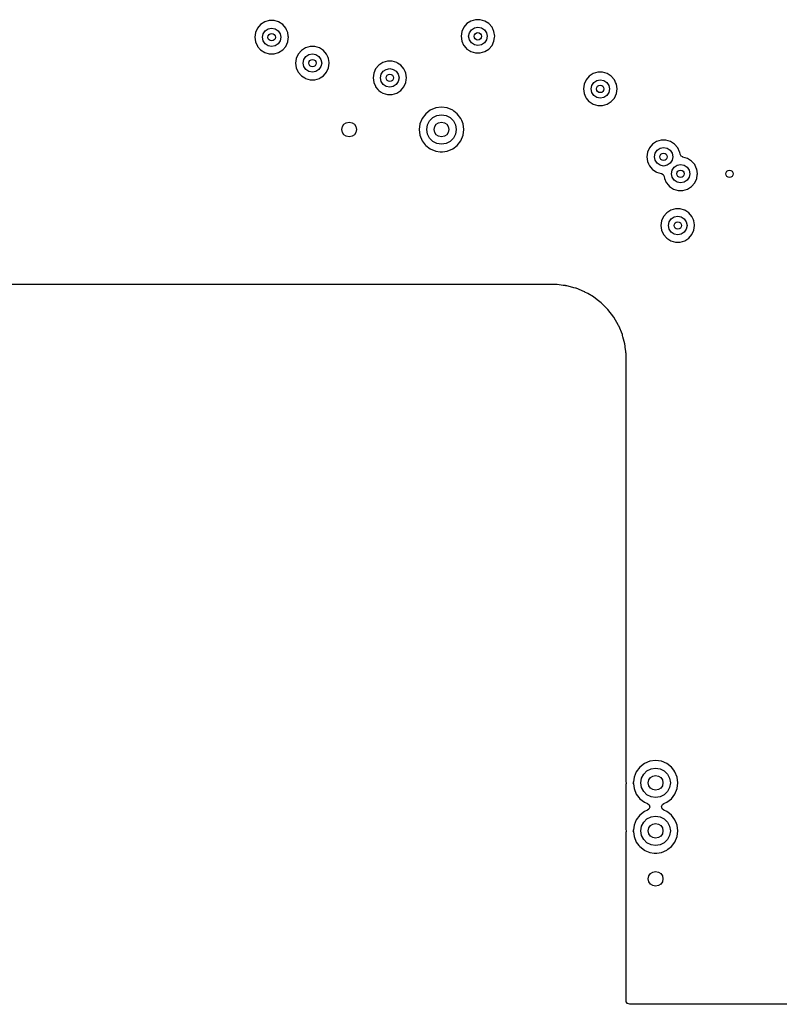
# Model space of a CAD drawing. Extents: x 0.4 to 10.6, y -8.1 to -0.4.
# Tile 8 of 29: x 5.2 to 6, y -3.4 to -2.4. Entities that reach past the tile are written whole.
import ezdxf

# ---------------------------------------------------------------- set-up
doc = ezdxf.new("R2010")
doc.units = 0
doc.header["$MEASUREMENT"] = 0
doc.layers.add('BLACK', color=7, linetype='CONTINUOUS')

msp = doc.modelspace()

# ---------------------------------------------------------------- linework, layer by layer
at = {"layer": 'BLACK', "linetype": 'CONTINUOUS'}
for p, q in [((5.41406, -2.4037), (5.41194, -2.40834)), ((5.4174, -2.39984), (5.41406, -2.4037)), ((5.42169, -2.39709), (5.4174, -2.39984)), ((5.42658, -2.39565), (5.42169, -2.39709)), ((5.42169, -2.39709), (5.42169, -2.39709)), ((5.42217, -2.40643), (5.42537, -2.40429)), ((5.42537, -2.40429), (5.42913, -2.40354)), ((5.43168, -2.39565), (5.42658, -2.39565)), ((5.42658, -2.39565), (5.42658, -2.39565)), ((5.42913, -2.40354), (5.4329, -2.40429)), ((5.43658, -2.39709), (5.43168, -2.39565)), ((5.43168, -2.39565), (5.43168, -2.39565)), ((5.4329, -2.40429), (5.43609, -2.40643)), ((5.44087, -2.39984), (5.43658, -2.39709)), ((5.43658, -2.39709), (5.43658, -2.39709)), ((5.43658, -2.39709), (5.43658, -2.39709)), ((5.43658, -2.39709), (5.43658, -2.39709)), ((5.44421, -2.4037), (5.44087, -2.39984)), ((5.44087, -2.39984), (5.44087, -2.39984)), ((5.44087, -2.39984), (5.44087, -2.39984)), ((5.44504, -2.40551), (5.44421, -2.4037)), ((5.63396, -2.40269), (5.63184, -2.40733)), ((5.6373, -2.39884), (5.63396, -2.40269)), ((5.64159, -2.39608), (5.6373, -2.39884)), ((5.64649, -2.39465), (5.64159, -2.39608)), ((5.64159, -2.39608), (5.64159, -2.39608)), ((5.64208, -2.40542), (5.64527, -2.40329)), ((5.64527, -2.40329), (5.64904, -2.40254)), ((5.65159, -2.39465), (5.64649, -2.39465)), ((5.64649, -2.39465), (5.64649, -2.39465)), ((5.64904, -2.40254), (5.6528, -2.40329)), ((5.65648, -2.39608), (5.65159, -2.39465)), ((5.65159, -2.39465), (5.65159, -2.39465)), ((5.6528, -2.40329), (5.656, -2.40542)), ((5.66077, -2.39884), (5.65648, -2.39608)), ((5.65648, -2.39608), (5.65648, -2.39608)), ((5.65648, -2.39608), (5.65648, -2.39608)), ((5.65648, -2.39608), (5.65648, -2.39608)), ((5.66411, -2.40269), (5.66077, -2.39884)), ((5.66077, -2.39884), (5.66077, -2.39884)), ((5.66077, -2.39884), (5.66077, -2.39884)), ((5.6654, -2.40551), (5.66411, -2.40269)), ((5.41194, -2.40834), (5.41122, -2.41339)), ((5.41122, -2.41339), (5.41122, -2.41339)), ((5.41122, -2.41339), (5.41194, -2.41843)), ((5.41929, -2.41339), (5.42004, -2.40962)), ((5.42004, -2.41715), (5.41929, -2.41339)), ((5.42004, -2.40962), (5.42217, -2.40643)), ((5.43609, -2.40643), (5.43823, -2.40962)), ((5.43823, -2.40962), (5.43898, -2.41339)), ((5.43898, -2.41339), (5.43823, -2.41715)), ((5.44633, -2.40834), (5.44504, -2.40551)), ((5.44691, -2.41238), (5.44633, -2.40834)), ((5.44633, -2.41843), (5.44679, -2.4152)), ((5.44679, -2.4152), (5.44705, -2.41339)), ((5.44705, -2.41339), (5.44691, -2.41238)), ((5.44705, -2.41339), (5.44705, -2.41339)), ((5.63184, -2.40733), (5.63112, -2.41238)), ((5.63112, -2.41238), (5.63112, -2.41238)), ((5.63112, -2.41238), (5.63184, -2.41743)), ((5.63919, -2.41238), (5.63994, -2.40862)), ((5.63994, -2.41615), (5.63919, -2.41238)), ((5.63994, -2.40862), (5.64208, -2.40542)), ((5.656, -2.40542), (5.65813, -2.40862)), ((5.65813, -2.40862), (5.65888, -2.41238)), ((5.65888, -2.41238), (5.65813, -2.41615)), ((5.66567, -2.4061), (5.6654, -2.40551)), ((5.66623, -2.40733), (5.66567, -2.4061)), ((5.66695, -2.41238), (5.66623, -2.40733)), ((5.66623, -2.41743), (5.66675, -2.4138)), ((5.66675, -2.4138), (5.66695, -2.41238)), ((5.66695, -2.41238), (5.66695, -2.41238)), ((5.41194, -2.41843), (5.41401, -2.42296)), ((5.41401, -2.42296), (5.41406, -2.42307)), ((5.41406, -2.42307), (5.41735, -2.42687)), ((5.42217, -2.42035), (5.42004, -2.41715)), ((5.42537, -2.42248), (5.42217, -2.42035)), ((5.42913, -2.42323), (5.42537, -2.42248)), ((5.4329, -2.42248), (5.42913, -2.42323)), ((5.43609, -2.42035), (5.4329, -2.42248)), ((5.43823, -2.41715), (5.43609, -2.42035)), ((5.44087, -2.42693), (5.44421, -2.42307)), ((5.44421, -2.42307), (5.44633, -2.41843)), ((5.46519, -2.42465), (5.4609, -2.4274)), ((5.47009, -2.42321), (5.46519, -2.42465)), ((5.46519, -2.42465), (5.46519, -2.42465)), ((5.47519, -2.42321), (5.47009, -2.42321)), ((5.47009, -2.42321), (5.47009, -2.42321)), ((5.48008, -2.42465), (5.47519, -2.42321)), ((5.47519, -2.42321), (5.47519, -2.42321)), ((5.48437, -2.4274), (5.48008, -2.42465)), ((5.48008, -2.42465), (5.48008, -2.42465)), ((5.48008, -2.42465), (5.48008, -2.42465)), ((5.48008, -2.42465), (5.48008, -2.42465)), ((5.63184, -2.41743), (5.63386, -2.42185)), ((5.63386, -2.42185), (5.63396, -2.42207)), ((5.63396, -2.42207), (5.63619, -2.42465)), ((5.63619, -2.42465), (5.6373, -2.42592)), ((5.6373, -2.42592), (5.64056, -2.42802)), ((5.64208, -2.41934), (5.63994, -2.41615)), ((5.64527, -2.42148), (5.64208, -2.41934)), ((5.64904, -2.42222), (5.64527, -2.42148)), ((5.6528, -2.42148), (5.64904, -2.42222)), ((5.656, -2.41934), (5.6528, -2.42148)), ((5.65813, -2.41615), (5.656, -2.41934)), ((5.65648, -2.42868), (5.66077, -2.42592)), ((5.66077, -2.42592), (5.66411, -2.42207)), ((5.66411, -2.42207), (5.66623, -2.41743)), ((5.41735, -2.42687), (5.4174, -2.42693)), ((5.4174, -2.42693), (5.42169, -2.42969)), ((5.42169, -2.42969), (5.42169, -2.42969)), ((5.42169, -2.42969), (5.42658, -2.43112)), ((5.42658, -2.43112), (5.42658, -2.43112)), ((5.42658, -2.43112), (5.43168, -2.43112)), ((5.43168, -2.43112), (5.43658, -2.42969)), ((5.43168, -2.43112), (5.43168, -2.43112)), ((5.43658, -2.42969), (5.44087, -2.42693)), ((5.45544, -2.4359), (5.45472, -2.44094)), ((5.45756, -2.43126), (5.45544, -2.4359)), ((5.4609, -2.4274), (5.45756, -2.43126)), ((5.46354, -2.43718), (5.46568, -2.43399)), ((5.46568, -2.43399), (5.46887, -2.43185)), ((5.46887, -2.43185), (5.47264, -2.4311)), ((5.47264, -2.4311), (5.4764, -2.43185)), ((5.4764, -2.43185), (5.4796, -2.43399)), ((5.4796, -2.43399), (5.48173, -2.43718)), ((5.48771, -2.43126), (5.48437, -2.4274)), ((5.48437, -2.4274), (5.48437, -2.4274)), ((5.48437, -2.4274), (5.48437, -2.4274)), ((5.48939, -2.43494), (5.48771, -2.43126)), ((5.48983, -2.4359), (5.48939, -2.43494)), ((5.49048, -2.44039), (5.48983, -2.4359)), ((5.64056, -2.42802), (5.64159, -2.42868)), ((5.64159, -2.42868), (5.64649, -2.43012)), ((5.64649, -2.43012), (5.64649, -2.43012)), ((5.64649, -2.43012), (5.65159, -2.43012)), ((5.65159, -2.43012), (5.65648, -2.42868)), ((5.65159, -2.43012), (5.65159, -2.43012)), ((5.45472, -2.44094), (5.45472, -2.44094)), ((5.45472, -2.44094), (5.45544, -2.44599)), ((5.45544, -2.44599), (5.45718, -2.44978)), ((5.4628, -2.44094), (5.46354, -2.43718)), ((5.46354, -2.44471), (5.4628, -2.44094)), ((5.46568, -2.4479), (5.46354, -2.44471)), ((5.48173, -2.44471), (5.4796, -2.4479)), ((5.48173, -2.43718), (5.48248, -2.44094)), ((5.48248, -2.44094), (5.48173, -2.44471)), ((5.48771, -2.45063), (5.48983, -2.44599)), ((5.48983, -2.44599), (5.49056, -2.44094)), ((5.49056, -2.44094), (5.49048, -2.44039)), ((5.54338, -2.44315), (5.54004, -2.44701)), ((5.54767, -2.44039), (5.54338, -2.44315)), ((5.55257, -2.43896), (5.54767, -2.44039)), ((5.54767, -2.44039), (5.54767, -2.44039)), ((5.55135, -2.4476), (5.55512, -2.44685)), ((5.55767, -2.43896), (5.55257, -2.43896)), ((5.55257, -2.43896), (5.55257, -2.43896)), ((5.55512, -2.44685), (5.55888, -2.4476)), ((5.56256, -2.44039), (5.55767, -2.43896)), ((5.55767, -2.43896), (5.55767, -2.43896)), ((5.56342, -2.44094), (5.56256, -2.44039)), ((5.56256, -2.44039), (5.56256, -2.44039)), ((5.56256, -2.44039), (5.56256, -2.44039)), ((5.56256, -2.44039), (5.56256, -2.44039)), ((5.56685, -2.44315), (5.56342, -2.44094)), ((5.57019, -2.44701), (5.56685, -2.44315)), ((5.56685, -2.44315), (5.56685, -2.44315)), ((5.56685, -2.44315), (5.56685, -2.44315)), ((5.45718, -2.44978), (5.45756, -2.45063)), ((5.45756, -2.45063), (5.4609, -2.45449)), ((5.4609, -2.45449), (5.4609, -2.45449)), ((5.4609, -2.45449), (5.46434, -2.45669)), ((5.46434, -2.45669), (5.46519, -2.45724)), ((5.46519, -2.45724), (5.47009, -2.45868)), ((5.46887, -2.45004), (5.46568, -2.4479)), ((5.47264, -2.45079), (5.46887, -2.45004)), ((5.4764, -2.45004), (5.47264, -2.45079)), ((5.47519, -2.45868), (5.48008, -2.45724)), ((5.4796, -2.4479), (5.4764, -2.45004)), ((5.48008, -2.45724), (5.48094, -2.45669)), ((5.48094, -2.45669), (5.48437, -2.45449)), ((5.48437, -2.45449), (5.48771, -2.45063)), ((5.53793, -2.45164), (5.5372, -2.45669)), ((5.5372, -2.45669), (5.5372, -2.45669)), ((5.5372, -2.45669), (5.53793, -2.46174)), ((5.54004, -2.44701), (5.53793, -2.45164)), ((5.54528, -2.45669), (5.54602, -2.45293)), ((5.54602, -2.46046), (5.54528, -2.45669)), ((5.54602, -2.45293), (5.54816, -2.44973)), ((5.54816, -2.44973), (5.55135, -2.4476)), ((5.55888, -2.4476), (5.56208, -2.44973)), ((5.56208, -2.44973), (5.56421, -2.45293)), ((5.56421, -2.45293), (5.56496, -2.45669)), ((5.56496, -2.45669), (5.56421, -2.46046)), ((5.57146, -2.44978), (5.57019, -2.44701)), ((5.57231, -2.45164), (5.57146, -2.44978)), ((5.57304, -2.45669), (5.57231, -2.45164)), ((5.57272, -2.45893), (5.57304, -2.45669)), ((5.57304, -2.45669), (5.57304, -2.45669)), ((5.76779, -2.45496), (5.76445, -2.45882)), ((5.77208, -2.4522), (5.76779, -2.45496)), ((5.77698, -2.45077), (5.77208, -2.4522)), ((5.77208, -2.4522), (5.77208, -2.4522)), ((5.78208, -2.45077), (5.77698, -2.45077)), ((5.77698, -2.45077), (5.77698, -2.45077)), ((5.78684, -2.45217), (5.78208, -2.45077)), ((5.78208, -2.45077), (5.78208, -2.45077)), ((5.78697, -2.4522), (5.78684, -2.45217)), ((5.79126, -2.45496), (5.78697, -2.4522)), ((5.78697, -2.4522), (5.78697, -2.4522)), ((5.78697, -2.4522), (5.78697, -2.4522)), ((5.7946, -2.45882), (5.79126, -2.45496)), ((5.79126, -2.45496), (5.79126, -2.45496)), ((5.79126, -2.45496), (5.79126, -2.45496)), ((5.47009, -2.45868), (5.47009, -2.45868)), ((5.47009, -2.45868), (5.47519, -2.45868)), ((5.47519, -2.45868), (5.47519, -2.45868)), ((5.53793, -2.46174), (5.53972, -2.46568)), ((5.53972, -2.46568), (5.54004, -2.46638)), ((5.54004, -2.46638), (5.54239, -2.46909)), ((5.54816, -2.46365), (5.54602, -2.46046)), ((5.55135, -2.46579), (5.54816, -2.46365)), ((5.55512, -2.46654), (5.55135, -2.46579)), ((5.55888, -2.46579), (5.55512, -2.46654)), ((5.56208, -2.46365), (5.55888, -2.46579)), ((5.56421, -2.46046), (5.56208, -2.46365)), ((5.56835, -2.4685), (5.57019, -2.46638)), ((5.57019, -2.46638), (5.57231, -2.46174)), ((5.57231, -2.46174), (5.57272, -2.45893)), ((5.76233, -2.46346), (5.76161, -2.4685)), ((5.76445, -2.45882), (5.76233, -2.46346)), ((5.76969, -2.4685), (5.77043, -2.46474)), ((5.77043, -2.46474), (5.77257, -2.46154)), ((5.77257, -2.46154), (5.77576, -2.45941)), ((5.77576, -2.45941), (5.77953, -2.45866)), ((5.77953, -2.45866), (5.78329, -2.45941)), ((5.78329, -2.45941), (5.78649, -2.46154)), ((5.78649, -2.46154), (5.78862, -2.46474)), ((5.78862, -2.46474), (5.78937, -2.4685)), ((5.79543, -2.46063), (5.7946, -2.45882)), ((5.79594, -2.46174), (5.79543, -2.46063)), ((5.79672, -2.46346), (5.79594, -2.46174)), ((5.79745, -2.4685), (5.79672, -2.46346)), ((5.54239, -2.46909), (5.54338, -2.47023)), ((5.54338, -2.47023), (5.54531, -2.47147)), ((5.54531, -2.47147), (5.54767, -2.47299)), ((5.54767, -2.47299), (5.55257, -2.47443)), ((5.55257, -2.47443), (5.55257, -2.47443)), ((5.55257, -2.47443), (5.55767, -2.47443)), ((5.55767, -2.47443), (5.56256, -2.47299)), ((5.55767, -2.47443), (5.55767, -2.47443)), ((5.56256, -2.47299), (5.56685, -2.47023)), ((5.56685, -2.47023), (5.56835, -2.4685)), ((5.76161, -2.4685), (5.76161, -2.4685)), ((5.76161, -2.4685), (5.76233, -2.47355)), ((5.76233, -2.47355), (5.76388, -2.47693)), ((5.76388, -2.47693), (5.76445, -2.47819)), ((5.76445, -2.47819), (5.76752, -2.48173)), ((5.77043, -2.47227), (5.76969, -2.4685)), ((5.77257, -2.47546), (5.77043, -2.47227)), ((5.77576, -2.4776), (5.77257, -2.47546)), ((5.77953, -2.47835), (5.77576, -2.4776)), ((5.78329, -2.4776), (5.77953, -2.47835)), ((5.78649, -2.47546), (5.78329, -2.4776)), ((5.78862, -2.47227), (5.78649, -2.47546)), ((5.78937, -2.4685), (5.78862, -2.47227)), ((5.79126, -2.48205), (5.7946, -2.47819)), ((5.7946, -2.47819), (5.79672, -2.47355)), ((5.79672, -2.47355), (5.79712, -2.47074)), ((5.79712, -2.47074), (5.79745, -2.4685)), ((5.79745, -2.4685), (5.79745, -2.4685)), ((5.60406, -2.48878), (5.59831, -2.49116)), ((5.61024, -2.48797), (5.60406, -2.48878)), ((5.60406, -2.48878), (5.60406, -2.48878)), ((5.61641, -2.48878), (5.61024, -2.48797)), ((5.61024, -2.48797), (5.61024, -2.48797)), ((5.62216, -2.49116), (5.61641, -2.48878)), ((5.61641, -2.48878), (5.61641, -2.48878)), ((5.76752, -2.48173), (5.76779, -2.48205)), ((5.76779, -2.48205), (5.77208, -2.4848)), ((5.77208, -2.4848), (5.77208, -2.4848)), ((5.77208, -2.4848), (5.77698, -2.48624)), ((5.77698, -2.48624), (5.77698, -2.48624)), ((5.77698, -2.48624), (5.78208, -2.48624)), ((5.78208, -2.48624), (5.78697, -2.4848)), ((5.78208, -2.48624), (5.78208, -2.48624)), ((5.78697, -2.4848), (5.79126, -2.48205)), ((5.59337, -2.49495), (5.58959, -2.49989)), ((5.59831, -2.49116), (5.59337, -2.49495)), ((5.59337, -2.49495), (5.59337, -2.49495)), ((5.5975, -2.50255), (5.60098, -2.49907)), ((5.59831, -2.49116), (5.59831, -2.49116)), ((5.60098, -2.49907), (5.60537, -2.49683)), ((5.60537, -2.49683), (5.61024, -2.49606)), ((5.61024, -2.49606), (5.6151, -2.49683)), ((5.6151, -2.49683), (5.61949, -2.49907)), ((5.61949, -2.49907), (5.62298, -2.50255)), ((5.62356, -2.49224), (5.62216, -2.49116)), ((5.62216, -2.49116), (5.62216, -2.49116)), ((5.62216, -2.49116), (5.62216, -2.49116)), ((5.6271, -2.49495), (5.62356, -2.49224)), ((5.63089, -2.49989), (5.6271, -2.49495)), ((5.6271, -2.49495), (5.6271, -2.49495)), ((5.6271, -2.49495), (5.6271, -2.49495)), ((5.6271, -2.49495), (5.6271, -2.49495)), ((5.6271, -2.49495), (5.6271, -2.49495)), ((5.5872, -2.50564), (5.58639, -2.51181)), ((5.58959, -2.49989), (5.5872, -2.50564)), ((5.5872, -2.50564), (5.5872, -2.50564)), ((5.58959, -2.49989), (5.58959, -2.49989)), ((5.59449, -2.51181), (5.59526, -2.50694)), ((5.59526, -2.50694), (5.5975, -2.50255)), ((5.62298, -2.50255), (5.62521, -2.50694)), ((5.62521, -2.50694), (5.62598, -2.51181)), ((5.63181, -2.50212), (5.63089, -2.49989)), ((5.63089, -2.49989), (5.63089, -2.49989)), ((5.63327, -2.50564), (5.63181, -2.50212)), ((5.63408, -2.51181), (5.63327, -2.50564)), ((5.58639, -2.51181), (5.58639, -2.51181)), ((5.58639, -2.51181), (5.5872, -2.51798)), ((5.5872, -2.51798), (5.5872, -2.51798)), ((5.5872, -2.51798), (5.58959, -2.52373)), ((5.59526, -2.51668), (5.59449, -2.51181)), ((5.5975, -2.52107), (5.59526, -2.51668)), ((5.62521, -2.51668), (5.62298, -2.52107)), ((5.62598, -2.51181), (5.62521, -2.51668)), ((5.63089, -2.52373), (5.63327, -2.51798)), ((5.63327, -2.51798), (5.63408, -2.51181)), ((5.63408, -2.51181), (5.63408, -2.51181)), ((5.58959, -2.52373), (5.58959, -2.52373)), ((5.58959, -2.52373), (5.59294, -2.52811)), ((5.59294, -2.52811), (5.59337, -2.52867)), ((5.59337, -2.52867), (5.59831, -2.53246)), ((5.60098, -2.52455), (5.5975, -2.52107)), ((5.60537, -2.52679), (5.60098, -2.52455)), ((5.61024, -2.52756), (5.60537, -2.52679)), ((5.6151, -2.52679), (5.61024, -2.52756)), ((5.61949, -2.52455), (5.6151, -2.52679)), ((5.62298, -2.52107), (5.61949, -2.52455)), ((5.62216, -2.53246), (5.6271, -2.52867)), ((5.6271, -2.52867), (5.63089, -2.52373)), ((5.83535, -2.52733), (5.83201, -2.53119)), ((5.83964, -2.52458), (5.83535, -2.52733)), ((5.84453, -2.52314), (5.83964, -2.52458)), ((5.83964, -2.52458), (5.83964, -2.52458)), ((5.84963, -2.52314), (5.84453, -2.52314)), ((5.84453, -2.52314), (5.84453, -2.52314)), ((5.85453, -2.52458), (5.84963, -2.52314)), ((5.84963, -2.52314), (5.84963, -2.52314)), ((5.85882, -2.52733), (5.85453, -2.52458)), ((5.85453, -2.52458), (5.85453, -2.52458)), ((5.85453, -2.52458), (5.85453, -2.52458)), ((5.85453, -2.52458), (5.85453, -2.52458)), ((5.86216, -2.53119), (5.85882, -2.52733)), ((5.85882, -2.52733), (5.85882, -2.52733)), ((5.85882, -2.52733), (5.85882, -2.52733)), ((5.59831, -2.53246), (5.59831, -2.53246)), ((5.59831, -2.53246), (5.59831, -2.53246)), ((5.59831, -2.53246), (5.60406, -2.53484)), ((5.60406, -2.53484), (5.60406, -2.53484)), ((5.60406, -2.53484), (5.60869, -2.53545)), ((5.60869, -2.53545), (5.61024, -2.53566)), ((5.61024, -2.53566), (5.61147, -2.53549)), ((5.61024, -2.53566), (5.61024, -2.53566)), ((5.61024, -2.53566), (5.61024, -2.53566)), ((5.61147, -2.53549), (5.61641, -2.53484)), ((5.61641, -2.53484), (5.62216, -2.53246)), ((5.82989, -2.53583), (5.82917, -2.54087)), ((5.82917, -2.54087), (5.82917, -2.54087)), ((5.82917, -2.54087), (5.82989, -2.54592)), ((5.83201, -2.53119), (5.82989, -2.53583)), ((5.83724, -2.54087), (5.83799, -2.53711)), ((5.83799, -2.54464), (5.83724, -2.54087)), ((5.83799, -2.53711), (5.84012, -2.53391)), ((5.84012, -2.53391), (5.84332, -2.53178)), ((5.84332, -2.53178), (5.84708, -2.53103)), ((5.84708, -2.53103), (5.85085, -2.53178)), ((5.85085, -2.53178), (5.85404, -2.53391)), ((5.85404, -2.53391), (5.85618, -2.53711)), ((5.85618, -2.53711), (5.85693, -2.54087)), ((5.85693, -2.54087), (5.85618, -2.54464)), ((5.8642, -2.53566), (5.86216, -2.53119)), ((5.86428, -2.53583), (5.8642, -2.53566)), ((5.86458, -2.53795), (5.86428, -2.53583)), ((5.8646, -2.53806), (5.86458, -2.53795)), ((5.86572, -2.54019), (5.8646, -2.53806)), ((5.86749, -2.54106), (5.86572, -2.54019)), ((5.86746, -2.54116), (5.86749, -2.54106)), ((5.87262, -2.54267), (5.86746, -2.54116)), ((5.82989, -2.54592), (5.831, -2.54836)), ((5.831, -2.54836), (5.83201, -2.55056)), ((5.83201, -2.55056), (5.83492, -2.55392)), ((5.84012, -2.54783), (5.83799, -2.54464)), ((5.84332, -2.54997), (5.84012, -2.54783)), ((5.84708, -2.55072), (5.84332, -2.54997)), ((5.85085, -2.54997), (5.84708, -2.55072)), ((5.85404, -2.54783), (5.85085, -2.54997)), ((5.85618, -2.54464), (5.85404, -2.54783)), ((5.85609, -2.5552), (5.85822, -2.55201)), ((5.85822, -2.55201), (5.86141, -2.54988)), ((5.86141, -2.54988), (5.86518, -2.54913)), ((5.86518, -2.54913), (5.86895, -2.54988)), ((5.86895, -2.54988), (5.87214, -2.55201)), ((5.87214, -2.55201), (5.87427, -2.5552)), ((5.87691, -2.54543), (5.87262, -2.54267)), ((5.87262, -2.54267), (5.87262, -2.54267)), ((5.87262, -2.54267), (5.87262, -2.54267)), ((5.87262, -2.54267), (5.87262, -2.54267)), ((5.88025, -2.54928), (5.87691, -2.54543)), ((5.87691, -2.54543), (5.87691, -2.54543)), ((5.87691, -2.54543), (5.87691, -2.54543)), ((5.88192, -2.55292), (5.88025, -2.54928)), ((5.83492, -2.55392), (5.83535, -2.55442)), ((5.83535, -2.55442), (5.83924, -2.55692)), ((5.83924, -2.55692), (5.83964, -2.55717)), ((5.83964, -2.55717), (5.84453, -2.55861)), ((5.84453, -2.55861), (5.8448, -2.55869)), ((5.8448, -2.55869), (5.84477, -2.55878)), ((5.84477, -2.55878), (5.84654, -2.55965)), ((5.84654, -2.55965), (5.84766, -2.56178)), ((5.84766, -2.56178), (5.84768, -2.56189)), ((5.84768, -2.56189), (5.84799, -2.56402)), ((5.85534, -2.55897), (5.85609, -2.5552)), ((5.85609, -2.56274), (5.85534, -2.55897)), ((5.87427, -2.5552), (5.87502, -2.55897)), ((5.87502, -2.55897), (5.87427, -2.56274)), ((5.88237, -2.55392), (5.88192, -2.55292)), ((5.88277, -2.55668), (5.88237, -2.55392)), ((5.88237, -2.56402), (5.88293, -2.56017)), ((5.8831, -2.55897), (5.88277, -2.55668)), ((5.88293, -2.56017), (5.8831, -2.55897)), ((5.8831, -2.55897), (5.8831, -2.55897)), ((5.84799, -2.56402), (5.84991, -2.56822)), ((5.84991, -2.56822), (5.85011, -2.56866)), ((5.85011, -2.56866), (5.85202, -2.57087)), ((5.85202, -2.57087), (5.85345, -2.57251)), ((5.85345, -2.57251), (5.85774, -2.57527)), ((5.85822, -2.56593), (5.85609, -2.56274)), ((5.86141, -2.56806), (5.85822, -2.56593)), ((5.86518, -2.56881), (5.86141, -2.56806)), ((5.86895, -2.56806), (5.86518, -2.56881)), ((5.87214, -2.56593), (5.86895, -2.56806)), ((5.87427, -2.56274), (5.87214, -2.56593)), ((5.87262, -2.57527), (5.87691, -2.57251)), ((5.87691, -2.57251), (5.88025, -2.56866)), ((5.88025, -2.56866), (5.88237, -2.56402)), ((5.85774, -2.57527), (5.85774, -2.57527)), ((5.85774, -2.57527), (5.86263, -2.57671)), ((5.86263, -2.57671), (5.86263, -2.57671)), ((5.86263, -2.57671), (5.86773, -2.57671)), ((5.86773, -2.57671), (5.87262, -2.57527)), ((5.86773, -2.57671), (5.86773, -2.57671)), ((5.84713, -2.60449), (5.84501, -2.60912)), ((5.85047, -2.60063), (5.84713, -2.60449)), ((5.85476, -2.59787), (5.85047, -2.60063)), ((5.85965, -2.59644), (5.85476, -2.59787)), ((5.85476, -2.59787), (5.85476, -2.59787)), ((5.85844, -2.60508), (5.8622, -2.60433)), ((5.86475, -2.59644), (5.85965, -2.59644)), ((5.85965, -2.59644), (5.85965, -2.59644)), ((5.8622, -2.60433), (5.86597, -2.60508)), ((5.86952, -2.59784), (5.86475, -2.59644)), ((5.86475, -2.59644), (5.86475, -2.59644)), ((5.86965, -2.59787), (5.86952, -2.59784)), ((5.87394, -2.60063), (5.86965, -2.59787)), ((5.86965, -2.59787), (5.86965, -2.59787)), ((5.86965, -2.59787), (5.86965, -2.59787)), ((5.87728, -2.60449), (5.87394, -2.60063)), ((5.87394, -2.60063), (5.87394, -2.60063)), ((5.87394, -2.60063), (5.87394, -2.60063)), ((5.8789, -2.60804), (5.87728, -2.60449)), ((5.84501, -2.60912), (5.84429, -2.61417)), ((5.84429, -2.61417), (5.84429, -2.61417)), ((5.84429, -2.61417), (5.84501, -2.61922)), ((5.85236, -2.61417), (5.85311, -2.61041)), ((5.85311, -2.61794), (5.85236, -2.61417)), ((5.85311, -2.61041), (5.85525, -2.60721)), ((5.85525, -2.60721), (5.85844, -2.60508)), ((5.86597, -2.60508), (5.86916, -2.60721)), ((5.86916, -2.60721), (5.8713, -2.61041)), ((5.8713, -2.61041), (5.87205, -2.61417)), ((5.87205, -2.61417), (5.8713, -2.61794)), ((5.8794, -2.60912), (5.8789, -2.60804)), ((5.88001, -2.61335), (5.8794, -2.60912)), ((5.8794, -2.61922), (5.88012, -2.61417)), ((5.88012, -2.61417), (5.88001, -2.61335)), ((5.84501, -2.61922), (5.84708, -2.62375)), ((5.84708, -2.62375), (5.84713, -2.62386)), ((5.84713, -2.62386), (5.85045, -2.62769)), ((5.85525, -2.62113), (5.85311, -2.61794)), ((5.85844, -2.62327), (5.85525, -2.62113)), ((5.8622, -2.62402), (5.85844, -2.62327)), ((5.86597, -2.62327), (5.8622, -2.62402)), ((5.86916, -2.62113), (5.86597, -2.62327)), ((5.8713, -2.61794), (5.86916, -2.62113)), ((5.87394, -2.62772), (5.87728, -2.62386)), ((5.87728, -2.62386), (5.8794, -2.61922)), ((5.85045, -2.62769), (5.85047, -2.62772)), ((5.85047, -2.62772), (5.8539, -2.62992)), ((5.8539, -2.62992), (5.85476, -2.63047)), ((5.85476, -2.63047), (5.85965, -2.63191)), ((5.85965, -2.63191), (5.85965, -2.63191)), ((5.85965, -2.63191), (5.86475, -2.63191)), ((5.86475, -2.63191), (5.86965, -2.63047)), ((5.86475, -2.63191), (5.86475, -2.63191)), ((5.86965, -2.63047), (5.87394, -2.62772)), ((5.72802, -2.67715), (4.92159, -2.67715)), ((5.72805, -2.67714), (5.72802, -2.67715)), ((5.72814, -2.67715), (5.72805, -2.67714)), ((5.72835, -2.67715), (5.72814, -2.67715)), ((5.73351, -2.67715), (5.72835, -2.67715)), ((5.73992, -2.67799), (5.73351, -2.67715)), ((5.73351, -2.67715), (5.73351, -2.67715)), ((5.74003, -2.678), (5.73992, -2.67799)), ((5.74241, -2.67817), (5.74003, -2.678)), ((5.74283, -2.67837), (5.74241, -2.67817)), ((5.74374, -2.67849), (5.74283, -2.67837)), ((5.75021, -2.68022), (5.74374, -2.67849)), ((5.74374, -2.67849), (5.74374, -2.67849)), ((5.74374, -2.67849), (5.74374, -2.67849)), ((5.75135, -2.68053), (5.75021, -2.68022)), ((5.75144, -2.68055), (5.75135, -2.68053)), ((5.75309, -2.68091), (5.75144, -2.68055)), ((5.75331, -2.68106), (5.75309, -2.68091)), ((5.75372, -2.68117), (5.75331, -2.68106)), ((5.76289, -2.68496), (5.75372, -2.68117)), ((5.75372, -2.68117), (5.75372, -2.68117)), ((5.75372, -2.68117), (5.75372, -2.68117)), ((5.75372, -2.68117), (5.75372, -2.68117)), ((5.75372, -2.68117), (5.75372, -2.68117)), ((5.76314, -2.68506), (5.76289, -2.68496)), ((5.76326, -2.68512), (5.76314, -2.68506)), ((5.76314, -2.68506), (5.76314, -2.68506)), ((5.76626, -2.68685), (5.76326, -2.68512)), ((5.76326, -2.68512), (5.76326, -2.68512)), ((5.76326, -2.68512), (5.76326, -2.68512)), ((5.7722, -2.69028), (5.76626, -2.68685)), ((5.77635, -2.69346), (5.7722, -2.69028)), ((5.78039, -2.69656), (5.77635, -2.69346)), ((5.78461, -2.70079), (5.78039, -2.69656)), ((5.78769, -2.70386), (5.78461, -2.70079)), ((5.79397, -2.71205), (5.78769, -2.70386)), ((5.79914, -2.721), (5.79397, -2.71205)), ((5.79919, -2.72111), (5.79914, -2.721)), ((5.79914, -2.721), (5.79914, -2.721)), ((5.79914, -2.721), (5.79914, -2.721)), ((5.79929, -2.72136), (5.79919, -2.72111)), ((5.79919, -2.72111), (5.79919, -2.72111)), ((5.80309, -2.73053), (5.79929, -2.72136)), ((5.80309, -2.73054), (5.80309, -2.73053)), ((5.80319, -2.73094), (5.80309, -2.73054)), ((5.80309, -2.73054), (5.80309, -2.73054)), ((5.80338, -2.73135), (5.80319, -2.73094)), ((5.8037, -2.73281), (5.80338, -2.73135)), ((5.80372, -2.7329), (5.8037, -2.73281)), ((5.80576, -2.74051), (5.80372, -2.7329)), ((5.80588, -2.74142), (5.80576, -2.74051)), ((5.80576, -2.74051), (5.80576, -2.74051)), ((5.8061, -2.74218), (5.80588, -2.74142)), ((5.80625, -2.74422), (5.8061, -2.74218)), ((5.80626, -2.74433), (5.80625, -2.74422)), ((5.80675, -2.74803), (5.80626, -2.74433)), ((5.80698, -2.74976), (5.80675, -2.74803)), ((5.80711, -2.75074), (5.80698, -2.74976)), ((5.80711, -2.75611), (5.80711, -2.75074)), ((5.80711, -2.75622), (5.80711, -2.75611)), ((5.80711, -2.75623), (5.80711, -2.75622)), ((5.80711, -2.82283), (5.80711, -2.75623)), ((5.80711, -2.88583), (5.80711, -2.82283)), ((5.80711, -2.94094), (5.80711, -2.88583)), ((5.80711, -2.98425), (5.80711, -2.94094)), ((5.80711, -3.02756), (5.80711, -2.98425)), ((5.80711, -3.07087), (5.80711, -3.02756)), ((5.80711, -3.1378), (5.80711, -3.07087)), ((5.80711, -3.17717), (5.80711, -3.1378)), ((5.80711, -3.20716), (5.80711, -3.17717)), ((5.82172, -3.1918), (5.81793, -3.19674)), ((5.82666, -3.18801), (5.82172, -3.1918)), ((5.82172, -3.1918), (5.82172, -3.1918)), ((5.83241, -3.18563), (5.82666, -3.18801)), ((5.82666, -3.18801), (5.82666, -3.18801)), ((5.83858, -3.18482), (5.83241, -3.18563)), ((5.83241, -3.18563), (5.83241, -3.18563)), ((5.84475, -3.18563), (5.83858, -3.18482)), ((5.83858, -3.18482), (5.83858, -3.18482)), ((5.85051, -3.18801), (5.84475, -3.18563)), ((5.84475, -3.18563), (5.84475, -3.18563)), ((5.85544, -3.1918), (5.85051, -3.18801)), ((5.85803, -3.19517), (5.85544, -3.1918)), ((5.85544, -3.1918), (5.85544, -3.1918)), ((5.85544, -3.1918), (5.85544, -3.1918)), ((5.85544, -3.1918), (5.85544, -3.1918)), ((5.85544, -3.1918), (5.85544, -3.1918)), ((5.81555, -3.20249), (5.81487, -3.20766)), ((5.81793, -3.19674), (5.81555, -3.20249)), ((5.81555, -3.20249), (5.81555, -3.20249)), ((5.81793, -3.19674), (5.81793, -3.19674)), ((5.82361, -3.20379), (5.82584, -3.1994)), ((5.82584, -3.1994), (5.82933, -3.19592)), ((5.82933, -3.19592), (5.83372, -3.19368)), ((5.83372, -3.19368), (5.83858, -3.19291)), ((5.83858, -3.19291), (5.84345, -3.19368)), ((5.84345, -3.19368), (5.84784, -3.19592)), ((5.84784, -3.19592), (5.85132, -3.1994)), ((5.85132, -3.1994), (5.85356, -3.20379)), ((5.85923, -3.19674), (5.85803, -3.19517)), ((5.86162, -3.20249), (5.85923, -3.19674)), ((5.85923, -3.19674), (5.85923, -3.19674)), ((5.86243, -3.20866), (5.86162, -3.20249)), ((5.80754, -3.20885), (5.80711, -3.20716)), ((5.80711, -3.21017), (5.80754, -3.20885)), ((5.80711, -3.25834), (5.80711, -3.21017)), ((5.81487, -3.20766), (5.81443, -3.20857)), ((5.81443, -3.20857), (5.81487, -3.20966)), ((5.81487, -3.20966), (5.81555, -3.21483)), ((5.82283, -3.20866), (5.82361, -3.20379)), ((5.82361, -3.21353), (5.82283, -3.20866)), ((5.82584, -3.21792), (5.82361, -3.21353)), ((5.85356, -3.21353), (5.85132, -3.21792)), ((5.85356, -3.20379), (5.85433, -3.20866)), ((5.85433, -3.20866), (5.85356, -3.21353)), ((5.86162, -3.21483), (5.86243, -3.20866)), ((5.81555, -3.21483), (5.81555, -3.21483)), ((5.81555, -3.21483), (5.81793, -3.22058)), ((5.81793, -3.22058), (5.81793, -3.22058)), ((5.81793, -3.22058), (5.82078, -3.2243)), ((5.82933, -3.2214), (5.82584, -3.21792)), ((5.83372, -3.22364), (5.82933, -3.2214)), ((5.83858, -3.22441), (5.83372, -3.22364)), ((5.84345, -3.22364), (5.83858, -3.22441)), ((5.84784, -3.2214), (5.84345, -3.22364)), ((5.85132, -3.21792), (5.84784, -3.2214)), ((5.85544, -3.22552), (5.85923, -3.22058)), ((5.85923, -3.22058), (5.86162, -3.21483)), ((5.82078, -3.2243), (5.82172, -3.22552)), ((5.82172, -3.22552), (5.82666, -3.22931)), ((5.82666, -3.22931), (5.82989, -3.23065)), ((5.82989, -3.23065), (5.83172, -3.23222)), ((5.83229, -3.23456), (5.83136, -3.23678)), ((5.83172, -3.23222), (5.83229, -3.23456)), ((5.84488, -3.23395), (5.8458, -3.23172)), ((5.84543, -3.23622), (5.84488, -3.23395)), ((5.8458, -3.23172), (5.84727, -3.23065)), ((5.84727, -3.23065), (5.85051, -3.22931)), ((5.85051, -3.22931), (5.85544, -3.22552)), ((5.82172, -3.24298), (5.81793, -3.24792)), ((5.82666, -3.23919), (5.82172, -3.24298)), ((5.82172, -3.24298), (5.82172, -3.24298)), ((5.82989, -3.23785), (5.82666, -3.23919)), ((5.82933, -3.2471), (5.83372, -3.24487)), ((5.83136, -3.23678), (5.82989, -3.23785)), ((5.83372, -3.24487), (5.83858, -3.24409)), ((5.83858, -3.24409), (5.84345, -3.24487)), ((5.84345, -3.24487), (5.84784, -3.2471)), ((5.84544, -3.23629), (5.84543, -3.23622)), ((5.84727, -3.23785), (5.84544, -3.23629)), ((5.85051, -3.23919), (5.84727, -3.23785)), ((5.85334, -3.24137), (5.85051, -3.23919)), ((5.85051, -3.23919), (5.85051, -3.23919)), ((5.85544, -3.24298), (5.85334, -3.24137)), ((5.85923, -3.24792), (5.85544, -3.24298)), ((5.85544, -3.24298), (5.85544, -3.24298)), ((5.85544, -3.24298), (5.85544, -3.24298)), ((5.85544, -3.24298), (5.85544, -3.24298)), ((5.85544, -3.24298), (5.85544, -3.24298)), ((5.81555, -3.25367), (5.81487, -3.25885)), ((5.81793, -3.24792), (5.81555, -3.25367)), ((5.81555, -3.25367), (5.81555, -3.25367)), ((5.81793, -3.24792), (5.81793, -3.24792)), ((5.82283, -3.25984), (5.82361, -3.25498)), ((5.82361, -3.25498), (5.82584, -3.25059)), ((5.82584, -3.25059), (5.82933, -3.2471)), ((5.84784, -3.2471), (5.85132, -3.25059)), ((5.85132, -3.25059), (5.85356, -3.25498)), ((5.85356, -3.25498), (5.85433, -3.25984)), ((5.86086, -3.25185), (5.85923, -3.24792)), ((5.85923, -3.24792), (5.85923, -3.24792)), ((5.86162, -3.25367), (5.86086, -3.25185)), ((5.86243, -3.25984), (5.86162, -3.25367)), ((5.80747, -3.25975), (5.80711, -3.25834)), ((5.80711, -3.26135), (5.80754, -3.26003)), ((5.80711, -3.34252), (5.80711, -3.26135)), ((5.80754, -3.26003), (5.80747, -3.25975)), ((5.81487, -3.25885), (5.81443, -3.25975)), ((5.81443, -3.25975), (5.81487, -3.26084)), ((5.81487, -3.26084), (5.81555, -3.26601)), ((5.81555, -3.26601), (5.81555, -3.26601)), ((5.81555, -3.26601), (5.81793, -3.27177)), ((5.82361, -3.26471), (5.82283, -3.25984)), ((5.82584, -3.2691), (5.82361, -3.26471)), ((5.85356, -3.26471), (5.85132, -3.2691)), ((5.85433, -3.25984), (5.85356, -3.26471)), ((5.85923, -3.27177), (5.86162, -3.26601)), ((5.86162, -3.26601), (5.86243, -3.25984)), ((5.81793, -3.27177), (5.81793, -3.27177)), ((5.81793, -3.27177), (5.82073, -3.27541)), ((5.82073, -3.27541), (5.82172, -3.2767)), ((5.82933, -3.27258), (5.82584, -3.2691)), ((5.83372, -3.27482), (5.82933, -3.27258)), ((5.83858, -3.27559), (5.83372, -3.27482)), ((5.84345, -3.27482), (5.83858, -3.27559)), ((5.84784, -3.27258), (5.84345, -3.27482)), ((5.85132, -3.2691), (5.84784, -3.27258)), ((5.85544, -3.2767), (5.85923, -3.27177)), ((5.82172, -3.2767), (5.82666, -3.28049)), ((5.82666, -3.28049), (5.82666, -3.28049)), ((5.82666, -3.28049), (5.82666, -3.28049)), ((5.82666, -3.28049), (5.82713, -3.28069)), ((5.82713, -3.28069), (5.83241, -3.28288)), ((5.83241, -3.28288), (5.83704, -3.28349)), ((5.83704, -3.28349), (5.83858, -3.28369)), ((5.83858, -3.28369), (5.83982, -3.28353)), ((5.83858, -3.28369), (5.83858, -3.28369)), ((5.83858, -3.28369), (5.83858, -3.28369)), ((5.83982, -3.28353), (5.84475, -3.28288)), ((5.84475, -3.28288), (5.85051, -3.28049)), ((5.85051, -3.28049), (5.85176, -3.27953)), ((5.85176, -3.27953), (5.85544, -3.2767)), ((5.80711, -3.38583), (5.80711, -3.34252)), ((5.80711, -3.44096), (5.80711, -3.38583)), ((5.8073, -3.44217), (5.80711, -3.44096)), ((5.80871, -3.44412), (5.8073, -3.44217)), ((5.811, -3.44486), (5.80871, -3.44412)), ((7.46063, -3.44486), (5.811, -3.44486))]:
    msp.add_line(p, q, dxfattribs=at)
at = {"layer": 'BLACK'}
for centre, radius in [((5.42913, -2.41339), 0.00394), ((5.64904, -2.41238), 0.00394), ((5.47264, -2.44094), 0.00394), ((5.55512, -2.45669), 0.00394), ((5.77953, -2.4685), 0.00394), ((5.51181, -2.51181), 0.00787), ((5.61024, -2.51181), 0.00787), ((5.84708, -2.54087), 0.00394), ((5.86518, -2.55897), 0.00394), ((5.91732, -2.55906), 0.00394), ((5.8622, -2.61417), 0.00394), ((5.83858, -3.20866), 0.00787), ((5.83858, -3.25984), 0.00787), ((5.83858, -3.31102), 0.00787)]:
    msp.add_circle(centre, radius, dxfattribs=at)

doc.saveas('drawing.dxf')
